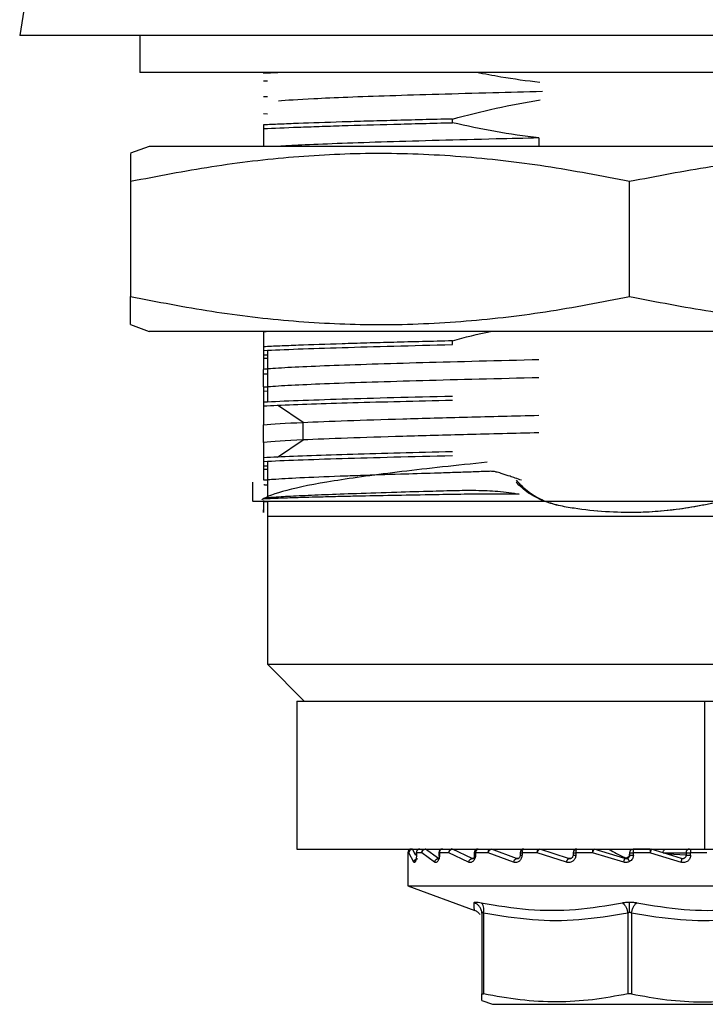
# Model space of a CAD drawing. Header units: millimetres. Extents: x 2400 to 2678, y 1511 to 1703.
# Tile 3 of 8: x 2445 to 2464, y 1629 to 1656. Entities that reach past the tile are written whole.
import ezdxf

# ---------------------------------------------------------------- set-up
doc = ezdxf.new("R2010")
doc.units = ezdxf.units.MM
doc.layers.add('1轮廓实线层', color=7, linetype='Continuous')

msp = doc.modelspace()

# ---------------------------------------------------------------- linework, layer by layer
at = {"layer": '1轮廓实线层', "linetype": 'Continuous', "lineweight": 25}
for p, q in [((2445.544, 1655.97), (2445.401, 1655.112)), ((2478.401, 1655.112), (2445.401, 1655.112)), ((2448.651, 1655.112), (2448.651, 1654.112)), ((2461.901, 1654.112), (2448.651, 1654.112)), ((2452.001, 1654.112), (2452.001, 1654.095)), ((2452.001, 1654.095), (2452.382, 1654.112)), ((2475.151, 1654.112), (2461.901, 1654.112)), ((2452.101, 1653.875), (2452.001, 1653.879)), ((2452.001, 1653.467), (2452.101, 1653.46)), ((2452.101, 1652.983), (2452.001, 1652.991)), ((2457.106, 1652.754), (2457.106, 1652.854)), ((2452.001, 1652.695), (2452.001, 1652.595)), ((2459.446, 1652.342), (2459.446, 1652.112)), ((2448.901, 1652.112), (2448.401, 1651.93)), ((2474.901, 1652.112), (2448.901, 1652.112)), ((2448.401, 1651.17), (2448.401, 1648.054)), ((2461.901, 1648.054), (2461.901, 1651.17)), ((2448.401, 1647.294), (2448.901, 1647.112)), ((2474.901, 1647.112), (2448.901, 1647.112)), ((2452.001, 1647.107), (2452.066, 1647.112)), ((2457.106, 1646.755), (2457.106, 1646.854)), ((2452.001, 1646.695), (2452.001, 1646.595)), ((2452.001, 1646.479), (2452.101, 1646.475)), ((2452.101, 1646.599), (2452.101, 1645.199)), ((2452.101, 1646.375), (2452.001, 1646.379)), ((2452.001, 1645.607), (2452.001, 1646.083)), ((2452.001, 1645.967), (2452.101, 1645.96)), ((2452.101, 1645.483), (2452.001, 1645.491)), ((2452.001, 1645.195), (2452.001, 1645.096)), ((2453.069, 1644.651), (2452.375, 1645.113)), ((2452.001, 1644.107), (2452.001, 1644.583)), ((2453.07, 1644.174), (2453.07, 1644.65)), ((2452.375, 1643.712), (2453.069, 1644.174)), ((2452.001, 1643.695), (2452.001, 1643.595)), ((2452.101, 1643.599), (2452.101, 1642.617)), ((2452.001, 1643.479), (2452.101, 1643.475)), ((2452.101, 1643.375), (2452.001, 1643.38)), ((2451.701, 1643.037), (2451.701, 1642.512)), ((2452.002, 1642.511), (2452.101, 1642.511)), ((2452.101, 1642.512), (2452.101, 1638.112)), ((2452.101, 1642.112), (2452.101, 1638.112)), ((2452.101, 1642.112), (2471.701, 1642.112)), ((2452.101, 1638.112), (2453.101, 1637.112)), ((2452.101, 1638.112), (2471.701, 1638.112)), ((2452.101, 1638.112), (2471.701, 1638.112)), ((2452.901, 1637.112), (2452.901, 1633.112)), ((2452.901, 1637.112), (2463.94, 1637.112)), ((2463.94, 1633.112), (2463.94, 1637.112)), ((2463.94, 1637.112), (2471.101, 1637.112)), ((2452.901, 1633.112), (2463.94, 1633.112)), ((2455.902, 1633.012), (2455.902, 1632.947)), ((2455.928, 1633.012), (2455.902, 1633.012)), ((2455.902, 1633.012), (2455.902, 1633.012)), ((2455.928, 1633.012), (2455.928, 1633.015)), ((2456.066, 1632.756), (2455.928, 1633.012)), ((2456.027, 1633.112), (2456.029, 1633.111)), ((2456.029, 1633.111), (2456.03, 1633.108)), ((2456.122, 1632.939), (2456.03, 1633.108)), ((2456.03, 1633.108), (2456.204, 1633.107)), ((2456.129, 1633.012), (2456.129, 1632.947)), ((2456.129, 1633.012), (2456.132, 1633.012)), ((2456.129, 1632.947), (2456.133, 1632.947)), ((2456.131, 1632.949), (2456.133, 1632.942)), ((2456.132, 1633.012), (2456.133, 1633.012)), ((2456.133, 1633.012), (2456.133, 1632.947)), ((2456.277, 1633.012), (2456.277, 1633.015)), ((2456.626, 1632.756), (2456.277, 1633.012)), ((2456.728, 1632.852), (2456.381, 1633.108)), ((2456.381, 1633.108), (2456.813, 1633.106)), ((2456.742, 1633.012), (2456.742, 1632.947)), ((2456.742, 1633.012), (2456.756, 1633.012)), ((2456.742, 1632.947), (2456.757, 1632.947)), ((2456.756, 1633.012), (2456.757, 1633.012)), ((2456.757, 1633.012), (2456.757, 1632.947)), ((2457.01, 1633.012), (2456.757, 1633.012)), ((2457.01, 1633.012), (2457.01, 1633.015)), ((2457.546, 1632.756), (2457.01, 1633.012)), ((2457.1, 1633.111), (2457.109, 1633.108)), ((2457.639, 1632.852), (2457.109, 1633.108)), ((2457.109, 1633.108), (2457.766, 1633.105)), ((2457.679, 1632.852), (2457.639, 1632.852)), ((2457.7, 1633.012), (2457.7, 1632.947)), ((2457.7, 1633.012), (2457.73, 1633.012)), ((2457.7, 1632.947), (2457.731, 1632.947)), ((2457.73, 1633.012), (2457.731, 1633.012)), ((2457.731, 1633.012), (2457.731, 1632.947)), ((2458.076, 1633.012), (2457.731, 1633.012)), ((2458.076, 1633.012), (2458.076, 1633.015)), ((2458.763, 1632.756), (2458.076, 1633.012)), ((2458.139, 1633.112), (2458.151, 1633.111)), ((2458.151, 1633.111), (2458.163, 1633.108)), ((2458.84, 1632.852), (2458.163, 1633.108)), ((2458.163, 1633.108), (2459.019, 1633.104)), ((2458.892, 1632.853), (2458.84, 1632.852)), ((2458.938, 1633.012), (2458.938, 1632.947)), ((2458.938, 1633.012), (2458.988, 1633.012)), ((2458.938, 1632.947), (2458.99, 1632.947)), ((2458.988, 1633.012), (2458.99, 1633.012)), ((2458.99, 1633.012), (2458.99, 1632.947)), ((2459.402, 1633.012), (2458.99, 1633.012)), ((2459.402, 1633.012), (2459.403, 1633.015)), ((2460.193, 1632.756), (2459.402, 1633.012)), ((2459.444, 1633.112), (2459.458, 1633.111)), ((2459.458, 1633.111), (2459.471, 1633.108)), ((2460.25, 1632.852), (2459.471, 1633.108)), ((2459.471, 1633.108), (2460.427, 1633.101)), ((2460.313, 1632.855), (2460.25, 1632.852)), ((2460.371, 1633.012), (2460.371, 1632.947)), ((2460.371, 1633.012), (2460.445, 1633.012)), ((2460.371, 1632.947), (2460.447, 1632.947)), ((2460.445, 1633.012), (2460.447, 1633.012)), ((2460.447, 1633.012), (2460.447, 1632.947)), ((2460.899, 1633.012), (2460.447, 1633.012)), ((2460.899, 1633.012), (2460.9, 1633.015)), ((2461.74, 1632.756), (2460.899, 1633.012)), ((2460.931, 1633.111), (2460.946, 1633.108)), ((2461.772, 1632.852), (2460.946, 1633.108)), ((2460.946, 1633.108), (2461.347, 1633.101)), ((2461.755, 1632.887), (2461.772, 1632.852)), ((2461.901, 1633.012), (2461.901, 1632.947)), ((2461.901, 1633.012), (2462.001, 1633.012)), ((2462.001, 1633.012), (2462.003, 1633.012)), ((2462.001, 1632.947), (2462.003, 1632.947)), ((2462.003, 1632.947), (2462.003, 1633.012)), ((2462.455, 1633.112), (2462.47, 1633.111)), ((2462.465, 1633.012), (2462.466, 1633.015)), ((2462.465, 1633.012), (2463.298, 1632.756)), ((2462.47, 1633.111), (2462.485, 1633.108)), ((2463.303, 1632.852), (2462.485, 1633.108)), ((2462.807, 1633.012), (2463.428, 1633.012)), ((2463.428, 1632.947), (2462.922, 1632.971)), ((2463.36, 1632.852), (2463.309, 1632.844)), ((2463.428, 1633.012), (2463.428, 1632.947)), ((2463.525, 1633.012), (2463.55, 1633.012)), ((2463.55, 1633.012), (2463.552, 1633.012)), ((2463.552, 1632.947), (2463.552, 1633.012)), ((2463.94, 1633.112), (2471.101, 1633.112)), ((2455.901, 1632.776), (2455.901, 1632.112)), ((2455.901, 1632.112), (2457.713, 1631.452)), ((2455.901, 1632.112), (2467.901, 1632.112)), ((2457.901, 1631.376), (2457.901, 1629.193)), ((2457.951, 1631.376), (2457.951, 1629.193)), ((2461.851, 1631.376), (2461.851, 1629.193)), ((2461.951, 1631.376), (2461.951, 1629.193)), ((2457.901, 1629.014), (2457.901, 1629.193)), ((2457.901, 1629.014), (2458.19, 1628.912)), ((2458.19, 1628.912), (2465.612, 1628.912))]:
    msp.add_line(p, q, dxfattribs=at)
at = {"layer": '1轮廓实线层', "linetype": 'Continuous', "lineweight": 25, "flags": 128}
for points in [[(2456.277, 1633.012), (2456.257, 1633.012), (2456.238, 1633.012), (2456.219, 1633.012), (2456.201, 1633.012), (2456.183, 1633.012), (2456.166, 1633.012), (2456.149, 1633.012), (2456.133, 1633.012)], [(2458.076, 1633.012), (2458.077, 1633.032), (2458.081, 1633.05), (2458.086, 1633.068), (2458.094, 1633.083), (2458.104, 1633.095), (2458.115, 1633.105), (2458.127, 1633.11), (2458.139, 1633.112)], [(2459.038, 1633.112), (2459.029, 1633.11), (2459.02, 1633.105), (2459.011, 1633.095), (2459.004, 1633.083), (2458.998, 1633.068), (2458.993, 1633.05), (2458.991, 1633.032), (2458.99, 1633.012)], [(2459.402, 1633.012), (2459.403, 1633.032), (2459.406, 1633.05), (2459.409, 1633.068), (2459.415, 1633.083), (2459.421, 1633.095), (2459.428, 1633.105), (2459.436, 1633.11), (2459.444, 1633.112)], [(2461.901, 1632.947), (2461.903, 1632.947), (2461.909, 1632.947), (2461.918, 1632.947), (2461.93, 1632.947), (2461.946, 1632.947), (2461.963, 1632.947), (2461.982, 1632.947), (2462.001, 1632.947)], [(2462.465, 1633.012), (2462.407, 1633.012), (2462.349, 1633.012), (2462.292, 1633.012), (2462.234, 1633.012), (2462.176, 1633.012), (2462.118, 1633.012), (2462.061, 1633.012), (2462.003, 1633.012)], [(2463.428, 1632.947), (2463.435, 1632.947), (2463.445, 1632.947), (2463.459, 1632.947), (2463.475, 1632.947), (2463.493, 1632.947), (2463.513, 1632.947), (2463.533, 1632.947), (2463.552, 1632.947)], [(2463.525, 1633.112), (2463.53, 1633.11), (2463.535, 1633.105), (2463.54, 1633.095), (2463.544, 1633.083), (2463.547, 1633.068), (2463.55, 1633.05), (2463.551, 1633.032), (2463.552, 1633.012)], [(2463.991, 1633.012), (2463.937, 1633.012), (2463.883, 1633.012), (2463.828, 1633.012), (2463.773, 1633.012), (2463.718, 1633.012), (2463.663, 1633.012), (2463.608, 1633.012), (2463.552, 1633.012)]]:
    msp.add_lwpolyline(points, dxfattribs=at)
at = {"layer": '1轮廓实线层', "linetype": 'Continuous', "lineweight": 25}
for centre, radius, start, end in [((2456.002, 1633.012), 0.1, 90.0033, 180.0041), ((2456.027, 1633.012), 0.0998, 90.1272, 180.1266), ((2456.229, 1633.012), 0.1, 90, 180), ((2456.231, 1633.014), 0.0981, 91.1492, 181.1052), ((2456.374, 1633.015), 0.097, 91.9121, 181.7923), ((2456.371, 1633.099), 0.0134, 66.0513, 89.6418), ((2456.368, 1633.093), 0.0198, 47.6636, 65.7894), ((2456.842, 1633.012), 0.1, 90, 180), ((2456.85, 1633.019), 0.0937, 94.7269, 184.0518), ((2457.101, 1633.021), 0.0922, 96.4053, 185.2182), ((2457.091, 1633.077), 0.0347, 75.209, 89.933), ((2457.8, 1633.012), 0.1, 90, 180), ((2457.819, 1633.025), 0.089, 102.0539, 188.3457), ((2459.038, 1633.012), 0.1, 90, 180), ((2460.471, 1633.012), 0.1, 90, 180), ((2460.568, 1633.036), 0.124, 141.77, 190.9775), ((2461.062, 1633.036), 0.164, 152.5247, 188.5183), ((2462.001, 1633.012), 0.1, 134.9999, 180), ((2460.527, 1633.037), 1.476, 359.0294, 2.9128), ((2462.191, 1633.037), 0.274, 354.8181, 15.9126), ((2463.526, 1633.014), 0.0983, 91.0104, 180.9758)]:
    msp.add_arc(centre, radius, start, end, dxfattribs=at)
for points, knots in [([(2459.473, 1653.839), (2459.12, 1653.885), (2458.547, 1653.959), (2457.98, 1654.07), (2457.761, 1654.112)], [0, 0, 0, 0, 0.6145112, 1, 1, 1, 1]), ([(2452.402, 1653.345), (2452.612, 1653.366), (2453.341, 1653.414), (2455.293, 1653.489), (2457.591, 1653.554), (2459.087, 1653.593), (2459.545, 1653.604)], [0.1616089, 0.1616089, 0.1616089, 0.1616089, 0.17436197, 0.19042333, 0.20648469, 0.21339169, 0.21339169, 0.21339169, 0.21339169]), ([(2457.106, 1652.854), (2456.551, 1652.841), (2456.023, 1652.828), (2455.271, 1652.808), (2455.027, 1652.801), (2454.56, 1652.788), (2454.336, 1652.781), (2453.691, 1652.761), (2453.298, 1652.748), (2452.764, 1652.728), (2452.595, 1652.721), (2452.281, 1652.708), (2452.136, 1652.701), (2452.001, 1652.695)], [0, 0, 0, 0, 0.25, 0.25, 0.375, 0.375, 0.5, 0.5, 0.75, 0.75, 0.875, 0.875, 1, 1, 1, 1]), ([(2452.001, 1652.595), (2452.27, 1652.608), (2452.583, 1652.622), (2453.118, 1652.642), (2453.308, 1652.648), (2453.703, 1652.661), (2453.909, 1652.668), (2454.555, 1652.688), (2455.019, 1652.701), (2455.769, 1652.721), (2456.028, 1652.728), (2456.558, 1652.741), (2456.829, 1652.748), (2457.106, 1652.754)], [0, 0, 0, 0, 0.25, 0.25, 0.375, 0.375, 0.5, 0.5, 0.75, 0.75, 0.875, 0.875, 1, 1, 1, 1]), ([(2452.001, 1652.595), (2452.001, 1652.505), (2452.001, 1652.319), (2452.001, 1652.189), (2452.001, 1652.122)], [0, 0, 0, 0, 0.4858363, 1, 1, 1, 1]), ([(2459.446, 1652.342), (2459.059, 1652.333), (2458.121, 1652.31), (2456.723, 1652.274), (2455.312, 1652.234), (2454.085, 1652.193), (2453.143, 1652.155), (2452.586, 1652.128), (2452.41, 1652.114), (2452.384, 1652.112)], [0, 0, 0, 0, 0.1228366, 0.2975751, 0.4723181, 0.6473717, 0.82243, 0.9738936, 1, 1, 1, 1]), ([(2448.401, 1651.17), (2449.132, 1651.312), (2450.595, 1651.597), (2452.808, 1651.856), (2455.058, 1651.963), (2457.334, 1651.871), (2459.629, 1651.611), (2461.144, 1651.317), (2461.901, 1651.17)], [0, 0, 0, 0, 0.163734, 0.327559, 0.491188, 0.660678, 0.830391, 1, 1, 1, 1]), ([(2448.401, 1651.925), (2448.401, 1651.909), (2448.401, 1651.876), (2448.401, 1651.608), (2448.401, 1651.316), (2448.401, 1651.17)], [0, 0, 0, 0, 0.321373, 0.66079, 1, 1, 1, 1]), ([(2461.901, 1651.17), (2462.632, 1651.312), (2464.095, 1651.597), (2466.308, 1651.856), (2468.558, 1651.963), (2470.834, 1651.871), (2473.129, 1651.611), (2474.644, 1651.317), (2475.401, 1651.17)], [0, 0, 0, 0, 0.163734, 0.327559, 0.491188, 0.660678, 0.830391, 1, 1, 1, 1]), ([(2448.401, 1647.299), (2448.401, 1647.315), (2448.401, 1647.348), (2448.401, 1647.616), (2448.401, 1647.908), (2448.401, 1648.054)], [0, 0, 0, 0, 0.321373, 0.66079, 1, 1, 1, 1]), ([(2448.401, 1648.054), (2449.132, 1647.912), (2450.595, 1647.627), (2452.808, 1647.368), (2455.058, 1647.261), (2457.334, 1647.354), (2459.629, 1647.613), (2461.144, 1647.907), (2461.901, 1648.054)], [0, 0, 0, 0, 0.163734, 0.327559, 0.491188, 0.660678, 0.830391, 1, 1, 1, 1]), ([(2461.901, 1648.054), (2462.632, 1647.912), (2464.095, 1647.627), (2466.308, 1647.368), (2468.558, 1647.261), (2470.834, 1647.354), (2473.129, 1647.613), (2474.644, 1647.907), (2475.401, 1648.054)], [0, 0, 0, 0, 0.163734, 0.327559, 0.491188, 0.660678, 0.830391, 1, 1, 1, 1]), ([(2457.106, 1646.854), (2457.449, 1646.949), (2457.792, 1647.044), (2458.141, 1647.112), (2458.141, 1647.112)], [0, 0, 0, 0, 0.998889, 1, 1, 1, 1]), ([(2457.106, 1646.854), (2456.551, 1646.841), (2456.023, 1646.828), (2455.271, 1646.808), (2455.027, 1646.801), (2454.56, 1646.788), (2454.336, 1646.781), (2453.691, 1646.761), (2453.298, 1646.748), (2452.764, 1646.728), (2452.595, 1646.721), (2452.281, 1646.708), (2452.136, 1646.702), (2452.001, 1646.695)], [0, 0, 0, 0, 0.25, 0.25, 0.375, 0.375, 0.5, 0.5, 0.75, 0.75, 0.875, 0.875, 1, 1, 1, 1]), ([(2452.001, 1646.595), (2452.536, 1646.621), (2453.256, 1646.648), (2454.99, 1646.701), (2456.003, 1646.728), (2457.106, 1646.755)], [0, 0, 0, 0, 0.5, 0.5, 1, 1, 1, 1]), ([(2459.445, 1646.342), (2459.384, 1646.341), (2458.202, 1646.312), (2456.011, 1646.256), (2453.488, 1646.175), (2452.381, 1646.118), (2452.038, 1646.087), (2452.001, 1646.083)], [0.66160873, 0.66160873, 0.66160873, 0.66160873, 0.6625, 0.67875, 0.695, 0.71125, 0.71339134, 0.71339134, 0.71339134, 0.71339134]), ([(2452.001, 1645.607), (2452.038, 1645.611), (2452.381, 1645.641), (2453.488, 1645.699), (2456.011, 1645.78), (2458.202, 1645.836), (2459.384, 1645.864), (2459.445, 1645.866)], [0.66160873, 0.66160873, 0.66160873, 0.66160873, 0.66375007, 0.68000007, 0.69625007, 0.71250007, 0.71339134, 0.71339134, 0.71339134, 0.71339134]), ([(2457.106, 1645.354), (2456.003, 1645.328), (2454.99, 1645.301), (2453.256, 1645.248), (2452.536, 1645.221), (2452.001, 1645.195)], [0, 0, 0, 0, 0.5, 0.5, 1, 1, 1, 1]), ([(2452.375, 1645.113), (2452.921, 1645.136), (2453.61, 1645.16), (2455.211, 1645.207), (2456.123, 1645.231), (2457.106, 1645.254)], [0, 0, 0, 0, 0.5, 0.5, 1, 1, 1, 1]), ([(2453.068, 1644.65), (2453.752, 1644.682), (2454.675, 1644.714), (2456.314, 1644.762), (2456.901, 1644.778), (2458.135, 1644.81), (2458.782, 1644.826), (2459.446, 1644.842)], [0, 0, 0, 0, 0.5, 0.5, 0.75, 0.75, 1, 1, 1, 1]), ([(2459.446, 1644.366), (2458.782, 1644.35), (2458.135, 1644.334), (2456.901, 1644.302), (2456.314, 1644.286), (2454.675, 1644.238), (2453.752, 1644.206), (2453.068, 1644.174)], [0, 0, 0, 0, 0.25, 0.25, 0.5, 0.5, 1, 1, 1, 1]), ([(2457.106, 1643.854), (2456.123, 1643.831), (2455.211, 1643.807), (2453.61, 1643.759), (2452.921, 1643.736), (2452.375, 1643.712)], [0, 0, 0, 0, 0.5, 0.5, 1, 1, 1, 1]), ([(2458.047, 1643.571), (2457.213, 1643.487), (2456.438, 1643.403), (2455.045, 1643.234), (2454.428, 1643.149), (2453.381, 1642.981), (2452.952, 1642.896), (2452.299, 1642.728), (2452.075, 1642.643), (2451.956, 1642.559)], [0, 0, 0, 0, 0.25, 0.25, 0.5, 0.5, 0.75, 0.75, 1, 1, 1, 1]), ([(2452.001, 1643.595), (2452.536, 1643.622), (2453.256, 1643.648), (2454.99, 1643.701), (2456.003, 1643.728), (2457.106, 1643.754)], [0, 0, 0, 0, 0.5, 0.5, 1, 1, 1, 1]), ([(2458.977, 1643.086), (2458.92, 1643.105), (2458.816, 1643.14), (2458.642, 1643.199), (2458.481, 1643.254), (2458.332, 1643.298), (2458.235, 1643.321), (2458.16, 1643.327), (2458.085, 1643.326), (2457.957, 1643.32), (2457.776, 1643.314), (2457.478, 1643.303), (2457.09, 1643.29), (2456.458, 1643.269), (2455.6, 1643.242), (2454.754, 1643.215), (2453.816, 1643.183), (2452.952, 1643.147), (2452.372, 1643.114), (2452.119, 1643.094), (2452.047, 1643.087), (2452.022, 1643.085), (2452.012, 1643.084), (2452.008, 1643.084), (2452.006, 1643.084), (2452.005, 1643.084), (2452.005, 1643.084), (2452.004, 1643.084), (2452.004, 1643.084), (2452.004, 1643.084), (2452.004, 1643.084), (2452.004, 1643.084), (2452.004, 1643.084), (2452.004, 1643.084)], [0, 0, 0, 0, 0.017686, 0.032309, 0.05427, 0.068429, 0.078775, 0.084423, 0.091087, 0.101654, 0.123703, 0.146575, 0.19444, 0.246665, 0.352401, 0.487909, 0.564981, 0.746841, 0.916981, 0.969386, 0.987419, 0.994392, 0.997367, 0.998726, 0.999374, 0.99969, 0.999845, 0.999923, 0.999961, 0.999981, 0.99999, 0.999995, 1, 1, 1, 1]), ([(2465.439, 1642.825), (2465.328, 1642.789), (2465.109, 1642.717), (2464.778, 1642.62), (2464.449, 1642.533), (2464.121, 1642.456), (2463.622, 1642.355), (2462.949, 1642.255), (2462.099, 1642.202), (2461.247, 1642.221), (2460.539, 1642.299), (2460.044, 1642.383), (2459.77, 1642.455), (2459.562, 1642.527), (2459.36, 1642.62), (2459.165, 1642.738), (2458.984, 1642.876), (2458.881, 1642.979), (2458.828, 1643.033)], [0, 0, 0, 0, 0.050283, 0.099884, 0.148911, 0.197479, 0.245707, 0.369207, 0.49108, 0.613814, 0.737477, 0.798719, 0.830602, 0.860279, 0.894315, 0.928444, 0.963435, 1, 1, 1, 1]), ([(2465.439, 1642.825), (2465.325, 1642.788), (2465.098, 1642.713), (2464.757, 1642.615), (2464.418, 1642.526), (2464.081, 1642.448), (2463.746, 1642.382), (2463.414, 1642.326), (2463.083, 1642.281), (2462.754, 1642.247), (2462.427, 1642.224), (2461.926, 1642.206), (2461.247, 1642.222), (2460.54, 1642.299), (2460.045, 1642.383), (2459.771, 1642.457), (2459.565, 1642.532), (2459.365, 1642.631), (2459.172, 1642.759), (2458.995, 1642.909), (2458.894, 1643.027), (2458.843, 1643.086)], [0, 0, 0, 0, 0.052243, 0.103746, 0.154548, 0.204692, 0.254222, 0.303181, 0.351618, 0.39958, 0.447118, 0.494282, 0.617544, 0.742262, 0.803892, 0.83595, 0.865616, 0.899337, 0.932623, 0.966003, 1, 1, 1, 1]), ([(2458.914, 1642.71), (2458.811, 1642.711), (2458.595, 1642.713), (2458.259, 1642.713), (2457.895, 1642.711), (2457.521, 1642.707), (2457.001, 1642.699), (2456.26, 1642.686), (2455.331, 1642.67), (2454.615, 1642.655), (2454.043, 1642.642), (2453.636, 1642.633), (2453.237, 1642.622), (2452.917, 1642.613), (2452.639, 1642.604), (2452.388, 1642.594), (2452.171, 1642.585), (2452.058, 1642.579), (2452.001, 1642.576)], [0, 0, 0, 0, 0.031348, 0.065885, 0.103615, 0.144544, 0.184191, 0.270477, 0.390251, 0.514457, 0.55256, 0.636167, 0.702967, 0.757666, 0.818321, 0.878929, 0.93949, 1, 1, 1, 1]), ([(2452.004, 1642.968), (2452.008, 1642.967), (2452.019, 1642.966), (2452.05, 1642.963), (2452.08, 1642.961), (2452.101, 1642.959)], [0, 0, 0, 0, 0.133711, 0.373575, 1, 1, 1, 1]), ([(2452.064, 1642.614), (2452.089, 1642.616), (2452.149, 1642.621), (2452.266, 1642.63), (2452.432, 1642.641), (2452.663, 1642.654), (2453.048, 1642.674), (2453.643, 1642.7), (2454.522, 1642.732), (2455.509, 1642.764), (2456.36, 1642.788), (2456.892, 1642.802), (2457.281, 1642.812), (2457.647, 1642.817), (2458.044, 1642.807), (2458.343, 1642.789), (2458.632, 1642.759), (2458.821, 1642.726), (2458.914, 1642.71)], [0, 0, 0, 0, 0.02651, 0.062937, 0.109278, 0.165529, 0.231688, 0.356485, 0.484789, 0.626561, 0.740787, 0.783696, 0.804502, 0.86868, 0.902578, 0.933793, 0.967222, 1, 1, 1, 1]), ([(2472.089, 1642.512), (2472.084, 1642.512), (2472.074, 1642.512), (2471.898, 1642.512), (2471.589, 1642.512), (2471.147, 1642.512), (2470.585, 1642.512), (2469.91, 1642.512), (2469.13, 1642.512), (2468.251, 1642.512), (2467.288, 1642.512), (2466.254, 1642.512), (2465.163, 1642.512), (2464.03, 1642.512), (2462.867, 1642.512), (2461.692, 1642.512), (2460.52, 1642.512), (2459.365, 1642.512), (2458.244, 1642.512), (2457.172, 1642.512), (2456.164, 1642.512), (2455.231, 1642.512), (2454.385, 1642.512), (2453.637, 1642.512), (2453.001, 1642.512), (2452.485, 1642.512), (2452.09, 1642.512), (2451.831, 1642.512), (2451.703, 1642.512), (2451.715, 1642.512), (2451.718, 1642.512)], [0, 0, 0, 0, 0.030314, 0.066934, 0.103549, 0.140181, 0.176827, 0.213467, 0.250088, 0.286702, 0.323333, 0.359979, 0.396619, 0.433241, 0.469855, 0.506485, 0.54313, 0.579772, 0.616395, 0.653008, 0.689637, 0.726282, 0.762924, 0.799548, 0.836162, 0.87279, 0.909434, 0.946076, 0.982702, 1, 1, 1, 1]), ([(2452.001, 1642.536), (2452.001, 1642.382), (2452.001, 1642.278), (2452.001, 1642.214), (2452.001, 1642.207), (2452.001, 1642.225), (2452.001, 1642.249), (2452.001, 1642.288)], [0, 0, 0, 0, 0.5, 0.5, 0.75, 0.75, 1, 1, 1, 1]), ([(2453.101, 1637.112), (2453.116, 1637.112), (2453.145, 1637.112), (2453.378, 1637.112), (2453.747, 1637.112), (2454.258, 1637.112), (2454.9, 1637.112), (2455.661, 1637.112), (2456.529, 1637.112), (2457.489, 1637.112), (2458.524, 1637.112), (2459.617, 1637.112), (2460.749, 1637.112), (2461.9, 1637.112), (2462.961, 1637.112), (2463.619, 1637.112), (2463.902, 1637.112)], [0, 0, 0, 0, 0.072703, 0.145405, 0.218108, 0.290811, 0.363514, 0.436216, 0.508919, 0.581622, 0.654325, 0.727027, 0.79973, 0.872433, 0.945136, 1, 1, 1, 1]), ([(2455.902, 1632.947), (2455.902, 1632.932), (2455.902, 1632.901), (2455.902, 1632.857), (2455.901, 1632.818), (2455.901, 1632.786), (2455.901, 1632.764), (2455.901, 1632.757), (2455.901, 1632.754)], [0, 0, 0, 0, 0.175695, 0.347873, 0.522594, 0.699096, 0.87754, 1, 1, 1, 1]), ([(2455.928, 1633.015), (2455.929, 1633.023), (2455.931, 1633.038), (2455.942, 1633.061), (2455.961, 1633.084), (2455.992, 1633.104), (2456.018, 1633.106), (2456.03, 1633.108)], [0, 0, 0, 0, 0.166491, 0.3059, 0.502569, 0.761139, 1, 1, 1, 1]), ([(2456.133, 1632.947), (2456.132, 1632.932), (2456.132, 1632.901), (2456.127, 1632.857), (2456.12, 1632.818), (2456.111, 1632.786), (2456.1, 1632.762), (2456.089, 1632.749), (2456.077, 1632.745), (2456.07, 1632.752), (2456.066, 1632.756)], [0, 0, 0, 0, 0.124114, 0.245744, 0.36917, 0.493855, 0.619911, 0.746601, 0.873399, 1, 1, 1, 1]), ([(2456.066, 1632.756), (2456.068, 1632.768), (2456.071, 1632.786), (2456.085, 1632.809), (2456.099, 1632.824), (2456.115, 1632.836), (2456.139, 1632.848), (2456.158, 1632.85), (2456.17, 1632.852)], [0, 0, 0, 0, 0.239437, 0.368349, 0.500001, 0.631654, 0.760565, 1, 1, 1, 1]), ([(2456.277, 1633.015), (2456.279, 1633.023), (2456.282, 1633.038), (2456.295, 1633.061), (2456.314, 1633.084), (2456.345, 1633.104), (2456.37, 1633.106), (2456.381, 1633.108)], [0, 0, 0, 0, 0.166491, 0.3059, 0.502569, 0.761139, 1, 1, 1, 1]), ([(2456.757, 1632.947), (2456.756, 1632.932), (2456.755, 1632.901), (2456.746, 1632.857), (2456.733, 1632.818), (2456.716, 1632.786), (2456.695, 1632.762), (2456.672, 1632.749), (2456.649, 1632.745), (2456.634, 1632.752), (2456.626, 1632.756)], [0, 0, 0, 0, 0.124114, 0.245744, 0.36917, 0.493855, 0.619911, 0.746601, 0.873399, 1, 1, 1, 1]), ([(2456.626, 1632.756), (2456.629, 1632.768), (2456.634, 1632.786), (2456.648, 1632.809), (2456.662, 1632.824), (2456.677, 1632.836), (2456.7, 1632.848), (2456.717, 1632.85), (2456.728, 1632.852)], [0, 0, 0, 0, 0.2394375, 0.3683489, 0.5000014, 0.6316537, 0.7605645, 1, 1, 1, 1]), ([(2456.756, 1632.853), (2456.754, 1632.851), (2456.748, 1632.847), (2456.739, 1632.846), (2456.732, 1632.85), (2456.728, 1632.852)], [0, 0, 0, 0, 0.232492, 0.616115, 1, 1, 1, 1]), ([(2456.743, 1632.949), (2456.744, 1632.935), (2456.745, 1632.91), (2456.747, 1632.886), (2456.749, 1632.88), (2456.749, 1632.879)], [0, 0, 0, 0, 0.4732054, 0.9051094, 1, 1, 1, 1]), ([(2457.01, 1633.015), (2457.013, 1633.023), (2457.017, 1633.038), (2457.029, 1633.061), (2457.048, 1633.084), (2457.077, 1633.104), (2457.098, 1633.106), (2457.109, 1633.108)], [0, 0, 0, 0, 0.166491, 0.3059, 0.502569, 0.761139, 1, 1, 1, 1]), ([(2457.731, 1632.947), (2457.73, 1632.932), (2457.729, 1632.901), (2457.717, 1632.857), (2457.698, 1632.818), (2457.673, 1632.786), (2457.644, 1632.762), (2457.612, 1632.749), (2457.578, 1632.745), (2457.557, 1632.752), (2457.546, 1632.756)], [0, 0, 0, 0, 0.124114, 0.245744, 0.36917, 0.493855, 0.619911, 0.746601, 0.873399, 1, 1, 1, 1]), ([(2457.546, 1632.756), (2457.55, 1632.768), (2457.555, 1632.786), (2457.569, 1632.809), (2457.581, 1632.824), (2457.596, 1632.836), (2457.615, 1632.848), (2457.629, 1632.85), (2457.639, 1632.852)], [0, 0, 0, 0, 0.239437, 0.368349, 0.500001, 0.631654, 0.760564, 1, 1, 1, 1]), ([(2457.68, 1632.853), (2457.677, 1632.851), (2457.668, 1632.847), (2457.654, 1632.846), (2457.644, 1632.85), (2457.639, 1632.852)], [0, 0, 0, 0, 0.234354, 0.617046, 1, 1, 1, 1]), ([(2457.7, 1632.949), (2457.7, 1632.936), (2457.699, 1632.911), (2457.694, 1632.884), (2457.688, 1632.864), (2457.683, 1632.856), (2457.68, 1632.853)], [0, 0, 0, 0, 0.281206, 0.541763, 0.787447, 1, 1, 1, 1]), ([(2458.076, 1633.015), (2458.079, 1633.023), (2458.084, 1633.038), (2458.096, 1633.061), (2458.113, 1633.084), (2458.138, 1633.104), (2458.154, 1633.106), (2458.163, 1633.108)], [0, 0, 0, 0, 0.166491, 0.3059, 0.50257, 0.761139, 1, 1, 1, 1]), ([(2458.99, 1632.947), (2458.989, 1632.932), (2458.987, 1632.901), (2458.972, 1632.857), (2458.95, 1632.818), (2458.919, 1632.786), (2458.884, 1632.762), (2458.844, 1632.749), (2458.803, 1632.745), (2458.776, 1632.752), (2458.763, 1632.756)], [0, 0, 0, 0, 0.1241142, 0.2457444, 0.3691701, 0.493855, 0.6199109, 0.7466006, 0.8733987, 1, 1, 1, 1]), ([(2458.763, 1632.756), (2458.767, 1632.768), (2458.772, 1632.786), (2458.785, 1632.809), (2458.796, 1632.824), (2458.807, 1632.836), (2458.822, 1632.848), (2458.833, 1632.85), (2458.84, 1632.852)], [0, 0, 0, 0, 0.239437, 0.368349, 0.500001, 0.631654, 0.760565, 1, 1, 1, 1]), ([(2458.891, 1632.853), (2458.887, 1632.851), (2458.877, 1632.847), (2458.859, 1632.846), (2458.846, 1632.85), (2458.84, 1632.852)], [0, 0, 0, 0, 0.2384396, 0.6190899, 1, 1, 1, 1]), ([(2458.939, 1632.949), (2458.938, 1632.936), (2458.935, 1632.913), (2458.924, 1632.885), (2458.909, 1632.864), (2458.897, 1632.857), (2458.892, 1632.853)], [0, 0, 0, 0, 0.275979, 0.536415, 0.785971, 1, 1, 1, 1]), ([(2459.403, 1633.015), (2459.406, 1633.023), (2459.411, 1633.038), (2459.422, 1633.061), (2459.436, 1633.084), (2459.454, 1633.104), (2459.466, 1633.106), (2459.471, 1633.108)], [0, 0, 0, 0, 0.166491, 0.3059, 0.50257, 0.761139, 1, 1, 1, 1]), ([(2460.447, 1632.947), (2460.446, 1632.932), (2460.443, 1632.901), (2460.427, 1632.857), (2460.402, 1632.818), (2460.369, 1632.786), (2460.329, 1632.762), (2460.284, 1632.749), (2460.238, 1632.745), (2460.208, 1632.752), (2460.193, 1632.756)], [0, 0, 0, 0, 0.124161, 0.245876, 0.369161, 0.493713, 0.619616, 0.746348, 0.873328, 1, 1, 1, 1]), ([(2460.193, 1632.756), (2460.197, 1632.768), (2460.203, 1632.786), (2460.213, 1632.809), (2460.221, 1632.824), (2460.23, 1632.836), (2460.24, 1632.848), (2460.246, 1632.85), (2460.25, 1632.852)], [0, 0, 0, 0, 0.239438, 0.368349, 0.500002, 0.631654, 0.760565, 1, 1, 1, 1]), ([(2460.307, 1632.853), (2460.303, 1632.851), (2460.291, 1632.847), (2460.271, 1632.846), (2460.257, 1632.85), (2460.25, 1632.852)], [0, 0, 0, 0, 0.242828, 0.621286, 1, 1, 1, 1]), ([(2460.374, 1632.948), (2460.372, 1632.937), (2460.368, 1632.914), (2460.353, 1632.886), (2460.332, 1632.863), (2460.314, 1632.855), (2460.305, 1632.851)], [0, 0, 0, 0, 0.262309, 0.514336, 0.759305, 1, 1, 1, 1]), ([(2460.9, 1633.015), (2460.903, 1633.023), (2460.908, 1633.038), (2460.917, 1633.061), (2460.927, 1633.084), (2460.938, 1633.104), (2460.943, 1633.106), (2460.946, 1633.108)], [0, 0, 0, 0, 0.166491, 0.305901, 0.50257, 0.761139, 1, 1, 1, 1]), ([(2461.347, 1633.101), (2461.415, 1633.065), (2461.55, 1632.993), (2461.687, 1632.923), (2461.755, 1632.887)], [0, 0, 0, 0, 0.499318, 1, 1, 1, 1]), ([(2461.74, 1632.756), (2461.744, 1632.768), (2461.749, 1632.786), (2461.757, 1632.809), (2461.762, 1632.824), (2461.766, 1632.836), (2461.77, 1632.848), (2461.771, 1632.85), (2461.772, 1632.852)], [0, 0, 0, 0, 0.239436, 0.368347, 0.5, 0.631653, 0.760564, 1, 1, 1, 1]), ([(2461.755, 1632.887), (2461.766, 1632.883), (2461.787, 1632.875), (2461.821, 1632.876), (2461.853, 1632.888), (2461.879, 1632.911), (2461.897, 1632.941), (2461.9, 1632.964), (2461.901, 1632.976)], [0, 0, 0, 0, 0.164968, 0.329944, 0.494723, 0.659386, 0.824123, 1, 1, 1, 1]), ([(2461.851, 1632.861), (2461.845, 1632.857), (2461.833, 1632.851), (2461.812, 1632.847), (2461.792, 1632.847), (2461.779, 1632.85), (2461.772, 1632.852)], [0, 0, 0, 0, 0.250277, 0.500137, 0.749972, 1, 1, 1, 1]), ([(2461.901, 1632.947), (2461.9, 1632.938), (2461.899, 1632.921), (2461.889, 1632.897), (2461.873, 1632.875), (2461.858, 1632.865), (2461.851, 1632.861)], [0, 0, 0, 0, 0.2505038, 0.5007768, 0.7506377, 1, 1, 1, 1]), ([(2461.901, 1632.774), (2461.895, 1632.785), (2461.885, 1632.802), (2461.874, 1632.822), (2461.866, 1632.836), (2461.859, 1632.847), (2461.853, 1632.857), (2461.852, 1632.859), (2461.851, 1632.861)], [0, 0, 0, 0, 0.239809, 0.368765, 0.500382, 0.631944, 0.760739, 1, 1, 1, 1]), ([(2462.003, 1632.947), (2462.001, 1632.93), (2461.999, 1632.895), (2461.977, 1632.846), (2461.945, 1632.803), (2461.916, 1632.784), (2461.901, 1632.774)], [0, 0, 0, 0, 0.250014, 0.498198, 0.748353, 1, 1, 1, 1]), ([(2461.93, 1633.083), (2461.935, 1633.087), (2461.945, 1633.096), (2461.963, 1633.105), (2461.981, 1633.111), (2461.995, 1633.112), (2462.001, 1633.112)], [0, 0, 0, 0, 0.25, 0.500001, 0.750001, 1, 1, 1, 1]), ([(2462.455, 1633.112), (2462.38, 1633.112), (2462.229, 1633.112), (2462.077, 1633.112), (2462.001, 1633.112)], [0, 0, 0, 0, 0.5, 1, 1, 1, 1]), ([(2462.466, 1633.015), (2462.468, 1633.023), (2462.473, 1633.038), (2462.479, 1633.061), (2462.484, 1633.084), (2462.487, 1633.104), (2462.486, 1633.106), (2462.485, 1633.108)], [0, 0, 0, 0, 0.166491, 0.3059, 0.502569, 0.761139, 1, 1, 1, 1]), ([(2462.807, 1633.012), (2462.808, 1633.023), (2462.81, 1633.046), (2462.827, 1633.076), (2462.851, 1633.098), (2462.878, 1633.11), (2462.896, 1633.112), (2462.903, 1633.112)], [0, 0, 0, 0, 0.214675, 0.42935, 0.644017, 0.858654, 1, 1, 1, 1]), ([(2463.552, 1632.947), (2463.551, 1632.932), (2463.549, 1632.901), (2463.533, 1632.857), (2463.508, 1632.818), (2463.474, 1632.786), (2463.434, 1632.762), (2463.39, 1632.749), (2463.343, 1632.745), (2463.313, 1632.752), (2463.298, 1632.756)], [0, 0, 0, 0, 0.1243, 0.246321, 0.369822, 0.494384, 0.620158, 0.746658, 0.873443, 1, 1, 1, 1]), ([(2463.298, 1632.756), (2463.301, 1632.768), (2463.306, 1632.786), (2463.31, 1632.809), (2463.311, 1632.824), (2463.311, 1632.836), (2463.309, 1632.848), (2463.306, 1632.85), (2463.303, 1632.852)], [0, 0, 0, 0, 0.239437, 0.368349, 0.500001, 0.631654, 0.760564, 1, 1, 1, 1]), ([(2463.389, 1632.867), (2463.383, 1632.862), (2463.37, 1632.854), (2463.348, 1632.848), (2463.325, 1632.846), (2463.31, 1632.85), (2463.303, 1632.852)], [0, 0, 0, 0, 0.250223, 0.500137, 0.749982, 1, 1, 1, 1]), ([(2463.428, 1632.947), (2463.427, 1632.939), (2463.426, 1632.924), (2463.418, 1632.902), (2463.406, 1632.882), (2463.395, 1632.872), (2463.389, 1632.867)], [0, 0, 0, 0, 0.2504295, 0.5006463, 0.7505427, 1, 1, 1, 1]), ([(2463.428, 1633.012), (2463.432, 1633.012), (2463.439, 1633.012), (2463.463, 1633.012), (2463.492, 1633.012), (2463.514, 1633.012), (2463.525, 1633.012)], [0, 0, 0, 0, 0.25, 0.5, 0.75, 1, 1, 1, 1]), ([(2461.901, 1632.774), (2461.889, 1632.768), (2461.864, 1632.756), (2461.823, 1632.747), (2461.781, 1632.746), (2461.754, 1632.753), (2461.74, 1632.756)], [0, 0, 0, 0, 0.24835, 0.498188, 0.749532, 1, 1, 1, 1]), ([(2457.692, 1631.658), (2457.694, 1631.663), (2457.698, 1631.673), (2457.74, 1631.677), (2457.802, 1631.673), (2457.859, 1631.663), (2457.888, 1631.658)], [0, 0, 0, 0, 0.251971, 0.499929, 0.747849, 1, 1, 1, 1]), ([(2457.704, 1631.456), (2457.703, 1631.467), (2457.701, 1631.488), (2457.695, 1631.606), (2457.692, 1631.658)], [0, 0, 0, 0, 0.564918, 1, 1, 1, 1]), ([(2457.885, 1631.469), (2457.873, 1631.497), (2457.848, 1631.555), (2457.779, 1631.622), (2457.72, 1631.646), (2457.692, 1631.658)], [0, 0, 0, 0, 0.32847, 0.672744, 1, 1, 1, 1]), ([(2457.888, 1631.658), (2458.313, 1631.586), (2459.16, 1631.445), (2460.445, 1631.445), (2461.284, 1631.586), (2461.705, 1631.658)], [0, 0, 0, 0, 0.334346, 0.665643, 1, 1, 1, 1]), ([(2457.951, 1631.376), (2457.954, 1631.406), (2457.96, 1631.468), (2457.95, 1631.553), (2457.926, 1631.622), (2457.9, 1631.646), (2457.888, 1631.658)], [0, 0, 0, 0, 0.243668, 0.500005, 0.756339, 1, 1, 1, 1]), ([(2461.705, 1631.658), (2461.736, 1631.663), (2461.797, 1631.673), (2461.867, 1631.675), (2461.901, 1631.676)], [0, 0, 0, 0, 0.502475, 1, 1, 1, 1]), ([(2461.705, 1631.658), (2461.721, 1631.646), (2461.754, 1631.622), (2461.798, 1631.553), (2461.833, 1631.468), (2461.845, 1631.406), (2461.851, 1631.376)], [0, 0, 0, 0, 0.2436619, 0.4999967, 0.7563333, 1, 1, 1, 1]), ([(2461.901, 1631.676), (2461.936, 1631.675), (2462.005, 1631.673), (2462.066, 1631.663), (2462.097, 1631.658)], [0, 0, 0, 0, 0.497606, 1, 1, 1, 1]), ([(2461.901, 1631.394), (2461.901, 1631.423), (2461.901, 1631.484), (2461.901, 1631.568), (2461.901, 1631.637), (2461.901, 1631.663), (2461.901, 1631.676)], [0, 0, 0, 0, 0.242867, 0.498343, 0.754707, 1, 1, 1, 1]), ([(2461.951, 1631.376), (2461.957, 1631.406), (2461.969, 1631.468), (2462.004, 1631.553), (2462.048, 1631.622), (2462.081, 1631.646), (2462.097, 1631.658)], [0, 0, 0, 0, 0.243667, 0.500003, 0.756338, 1, 1, 1, 1]), ([(2462.097, 1631.658), (2462.522, 1631.586), (2463.357, 1631.445), (2464.641, 1631.445), (2465.485, 1631.586), (2465.914, 1631.658)], [0, 0, 0, 0, 0.337353, 0.662332, 1, 1, 1, 1]), ([(2457.704, 1631.456), (2457.732, 1631.443), (2457.791, 1631.416), (2457.831, 1631.366), (2457.851, 1631.34)], [0, 0, 0, 0, 0.487329, 1, 1, 1, 1]), ([(2457.901, 1631.376), (2457.901, 1631.407), (2457.9, 1631.44), (2457.886, 1631.468), (2457.885, 1631.469)], [0, 0, 0, 0, 0.953932, 1, 1, 1, 1]), ([(2457.951, 1631.376), (2457.944, 1631.381), (2457.934, 1631.388), (2457.922, 1631.393), (2457.914, 1631.394), (2457.908, 1631.393), (2457.902, 1631.388), (2457.902, 1631.381), (2457.901, 1631.376)], [0, 0, 0, 0, 0.262116, 0.38285, 0.500258, 0.61763, 0.738262, 1, 1, 1, 1]), ([(2461.851, 1631.376), (2461.41, 1631.304), (2460.557, 1631.164), (2459.246, 1631.164), (2458.392, 1631.303), (2457.951, 1631.376)], [0, 0, 0, 0, 0.340715, 0.659037, 1, 1, 1, 1]), ([(2461.901, 1631.394), (2461.897, 1631.393), (2461.888, 1631.393), (2461.87, 1631.388), (2461.859, 1631.381), (2461.851, 1631.376)], [0, 0, 0, 0, 0.231785, 0.472138, 1, 1, 1, 1]), ([(2461.951, 1631.376), (2461.943, 1631.381), (2461.932, 1631.388), (2461.914, 1631.393), (2461.905, 1631.393), (2461.901, 1631.394)], [0, 0, 0, 0, 0.527885, 0.768237, 1, 1, 1, 1]), ([(2465.851, 1631.376), (2465.41, 1631.304), (2464.557, 1631.164), (2463.245, 1631.164), (2462.392, 1631.304), (2461.951, 1631.376)], [0, 0, 0, 0, 0.340859, 0.65918, 1, 1, 1, 1]), ([(2457.901, 1629.193), (2457.902, 1629.194), (2457.904, 1629.198), (2457.92, 1629.198), (2457.937, 1629.196), (2457.949, 1629.193), (2457.951, 1629.193)], [0, 0, 0, 0, 0.306651, 0.613561, 0.915802, 1, 1, 1, 1]), ([(2461.851, 1629.193), (2461.534, 1629.135), (2460.899, 1629.018), (2459.923, 1628.959), (2458.937, 1629.013), (2458.28, 1629.133), (2457.951, 1629.193)], [0, 0, 0, 0, 0.245842, 0.491544, 0.745693, 1, 1, 1, 1]), ([(2461.951, 1629.193), (2461.941, 1629.194), (2461.922, 1629.198), (2461.889, 1629.198), (2461.865, 1629.196), (2461.854, 1629.193), (2461.851, 1629.193)], [0, 0, 0, 0, 0.306652, 0.613563, 0.915805, 1, 1, 1, 1]), ([(2461.951, 1629.193), (2462.269, 1629.135), (2462.904, 1629.018), (2463.879, 1628.959), (2464.866, 1629.013), (2465.523, 1629.133), (2465.851, 1629.193)], [0, 0, 0, 0, 0.245842, 0.491544, 0.745693, 1, 1, 1, 1])]:
    msp.add_open_spline(points, degree=3, knots=knots, dxfattribs=at)
for points in [[(2457.106, 1652.854), (2457.889, 1653.067), (2458.681, 1653.244), (2459.483, 1653.372)], [(2459.446, 1652.342), (2458.659, 1652.434), (2457.878, 1652.575), (2457.106, 1652.754)], [(2452.001, 1647.107), (2452.001, 1647.015), (2452.001, 1646.874), (2452.001, 1646.695)], [(2452.001, 1646.595), (2452.001, 1646.386), (2452.001, 1646.211), (2452.001, 1646.083)], [(2452.001, 1645.607), (2452.001, 1645.516), (2452.001, 1645.374), (2452.001, 1645.195)], [(2452.001, 1645.096), (2452.117, 1645.101), (2452.242, 1645.107), (2452.375, 1645.113)], [(2452.001, 1645.097), (2452.001, 1644.888), (2452.001, 1644.712), (2452.001, 1644.584)], [(2452.002, 1644.583), (2452.233, 1644.606), (2452.594, 1644.628), (2453.07, 1644.65)], [(2452.001, 1644.107), (2452.001, 1644.015), (2452.001, 1643.873), (2452.001, 1643.694)], [(2453.07, 1644.174), (2452.594, 1644.152), (2452.233, 1644.129), (2452.002, 1644.107)], [(2452.375, 1643.712), (2452.242, 1643.706), (2452.117, 1643.7), (2452.001, 1643.695)], [(2452.001, 1643.596), (2452.001, 1643.386), (2452.001, 1643.211), (2452.001, 1643.083)]]:
    msp.add_open_spline(points, degree=3, dxfattribs=at)

doc.saveas('drawing.dxf')
